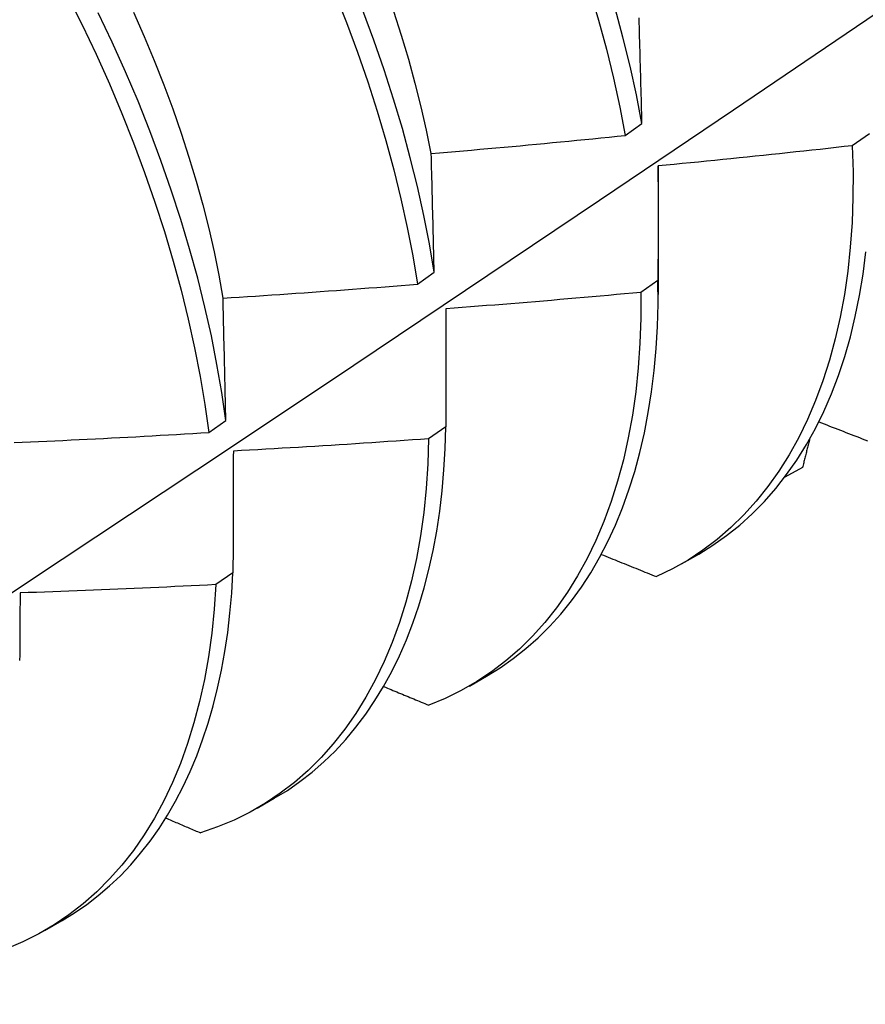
# Model space of a CAD drawing. Header units: inches. Extents: x 25 to 246, y 20 to 159.
# Tile 88 of 111: x 233.311 to 233.45, y 82.663 to 82.825. Entities that reach past the tile are written whole.
import ezdxf

# ---------------------------------------------------------------- set-up
doc = ezdxf.new("R2010")
doc.units = ezdxf.units.IN
doc.header["$MEASUREMENT"] = 0
doc.layers.add('Visible Edges(ANSI)', color=7, linetype='Continuous', lineweight=25)

msp = doc.modelspace()

# ---------------------------------------------------------------- linework, layer by layer
at = {"layer": 'Visible Edges(ANSI)'}
for p, q in [((233.41034, 82.80557), (233.41309, 82.80755)), ((233.45039, 82.80585), (233.44759, 82.8039)), ((233.41575, 82.79793), (233.41573, 82.77949)), ((233.37626, 82.78119), (233.37902, 82.78316)), ((233.41571, 82.78177), (233.41291, 82.77982)), ((233.38095, 82.77715), (233.38092, 82.75776)), ((233.34207, 82.75686), (233.34484, 82.75882)), ((233.38092, 82.75776), (233.3781, 82.75582)), ((233.43942, 82.75109), (233.43651, 82.74952)), ((233.41958, 82.73529), (233.42239, 82.73691)), ((233.34601, 82.73382), (233.34318, 82.73189)), ((233.38478, 82.71525), (233.38759, 82.71687)), ((233.34998, 82.69521), (233.35279, 82.69683)), ((233.31518, 82.67517), (233.318, 82.67679))]:
    msp.add_line(p, q, dxfattribs=at)
at = {"layer": 'Visible Edges(ANSI)', "flags": 128}
for points in [[(233.20691, 82.66304), (233.22921, 82.67757), (233.25146, 82.69214), (233.27368, 82.70674), (233.29586, 82.72138), (233.318, 82.73604), (233.34009, 82.75073), (233.36215, 82.76545), (233.38416, 82.7802), (233.40614, 82.79497), (233.42808, 82.80977), (233.44997, 82.82459), (233.47183, 82.83944), (233.49364, 82.8543), (233.51542, 82.86919), (233.53715, 82.8841), (233.55885, 82.89903), (233.58051, 82.91398), (233.60212, 82.92894), (233.6237, 82.94393), (233.64524, 82.95892), (233.66673, 82.97393), (233.68819, 82.98896)], [(233.40455, 82.8293), (233.40596, 82.82449), (233.40725, 82.81971), (233.40841, 82.81495), (233.40944, 82.81024), (233.41034, 82.80557)], [(233.3189, 82.82853), (233.32129, 82.82372), (233.32357, 82.81889), (233.32574, 82.81405), (233.32779, 82.80919), (233.32972, 82.80434), (233.33153, 82.79948), (233.33321, 82.79463), (233.33477, 82.7898), (233.3362, 82.78498), (233.33751, 82.78019), (233.33869, 82.77544), (233.33973, 82.77072), (233.34064, 82.76605), (233.34142, 82.76142), (233.34207, 82.75686)], [(233.3627, 82.82894), (233.36463, 82.82409), (233.36643, 82.81923), (233.36811, 82.81438), (233.36966, 82.80955), (233.37108, 82.80474), (233.37238, 82.79995), (233.37355, 82.7952), (233.37459, 82.79048), (233.37549, 82.78581), (233.37626, 82.78119)], [(233.37902, 82.78316), (233.37824, 82.78778), (233.37732, 82.79246), (233.37628, 82.79718), (233.3751, 82.80193), (233.37379, 82.80672), (233.37236, 82.81153), (233.37079, 82.81637), (233.36911, 82.82122), (233.3673, 82.82607)], [(233.41309, 82.80755), (233.41218, 82.81222), (233.41114, 82.81693), (233.40997, 82.82169), (233.40867, 82.82647)], [(233.34484, 82.75882), (233.34418, 82.76339), (233.34339, 82.76802), (233.34247, 82.7727), (233.34141, 82.77742), (233.34023, 82.78218), (233.33891, 82.78697), (233.33747, 82.79178), (233.3359, 82.79662), (233.3342, 82.80147), (233.33239, 82.80632), (233.33045, 82.81118), (233.32839, 82.81604), (233.32622, 82.82088), (233.32393, 82.82571)], [(233.32969, 82.82578), (233.33144, 82.82182), (233.3331, 82.81785), (233.33466, 82.81389), (233.33614, 82.80992), (233.33751, 82.80597), (233.33879, 82.80203), (233.33998, 82.7981), (233.34106, 82.79419), (233.34204, 82.79032), (233.34292, 82.78647), (233.34369, 82.78266), (233.34436, 82.77889)], [(233.37235, 82.82595), (233.37362, 82.82201), (233.37479, 82.81808), (233.37586, 82.81418), (233.37683, 82.8103), (233.3777, 82.80646), (233.37847, 82.80264)], [(233.41309, 82.80755), (233.41307, 82.80834), (233.41305, 82.80914), (233.41303, 82.80993), (233.41301, 82.81073), (233.41299, 82.81152), (233.41296, 82.81231), (233.41294, 82.8131), (233.41292, 82.81389), (233.4129, 82.81468), (233.41288, 82.81547), (233.41286, 82.81626), (233.41284, 82.81705), (233.41282, 82.81783), (233.4128, 82.81861), (233.41277, 82.8194), (233.41275, 82.82018), (233.41273, 82.82096), (233.41271, 82.82174), (233.41269, 82.82252), (233.41267, 82.8233), (233.41264, 82.82408), (233.41262, 82.82485)], [(233.37853, 82.80263), (233.37986, 82.80274), (233.38118, 82.80285), (233.38251, 82.80296), (233.38384, 82.80308), (233.38516, 82.80319), (233.38649, 82.80331), (233.38781, 82.80342), (233.38914, 82.80354), (233.39047, 82.80366), (233.39179, 82.80378), (233.39312, 82.8039), (233.39444, 82.80403), (233.39577, 82.80415), (233.39709, 82.80427), (233.39842, 82.8044), (233.39974, 82.80453), (233.40107, 82.80465), (233.40239, 82.80478), (233.40372, 82.80491), (233.40504, 82.80504), (233.40637, 82.80517), (233.40769, 82.80531), (233.40902, 82.80544), (233.41034, 82.80557)], [(233.44759, 82.8039), (233.44771, 82.79961), (233.44769, 82.7954), (233.44754, 82.79128), (233.44725, 82.78726), (233.44683, 82.78333), (233.44628, 82.7795), (233.4456, 82.77579), (233.44478, 82.77219), (233.44384, 82.7687), (233.44277, 82.76534), (233.44157, 82.76211), (233.44025, 82.759), (233.4388, 82.75603), (233.43724, 82.7532), (233.43555, 82.75051), (233.43375, 82.74797), (233.43184, 82.74557), (233.42981, 82.74333), (233.42768, 82.74124), (233.42543, 82.73931), (233.42309, 82.73753), (233.42065, 82.73592), (233.41811, 82.73448), (233.41548, 82.7332)], [(233.44759, 82.8039), (233.44627, 82.80375), (233.44494, 82.8036), (233.44361, 82.80345), (233.44229, 82.8033), (233.44096, 82.80316), (233.43963, 82.80301), (233.43831, 82.80287), (233.43698, 82.80272), (233.43565, 82.80258), (233.43433, 82.80244), (233.433, 82.8023), (233.43167, 82.80216), (233.43034, 82.80202), (233.42901, 82.80188), (233.42769, 82.80175), (233.42636, 82.80161), (233.42503, 82.80148), (233.4237, 82.80134), (233.42237, 82.80121), (233.42104, 82.80108), (233.41971, 82.80095), (233.41839, 82.80082), (233.41706, 82.8007), (233.41573, 82.80057)], [(233.37902, 82.78316), (233.379, 82.78398), (233.37898, 82.7848), (233.37896, 82.78562), (233.37894, 82.78644), (233.37892, 82.78726), (233.3789, 82.78808), (233.37888, 82.78889), (233.37886, 82.78971), (233.37884, 82.79052), (233.37882, 82.79134), (233.3788, 82.79215), (233.37878, 82.79296), (233.37876, 82.79377), (233.37874, 82.79458), (233.37872, 82.79539), (233.3787, 82.7962), (233.37868, 82.79701), (233.37866, 82.79781), (233.37864, 82.79862), (233.37862, 82.79942), (233.37859, 82.80022), (233.37857, 82.80102), (233.37855, 82.80183), (233.37853, 82.80263)], [(233.41567, 82.8006), (233.41567, 82.80049), (233.41568, 82.80038), (233.41568, 82.80027), (233.41568, 82.80016), (233.41568, 82.80005), (233.41568, 82.79993), (233.41569, 82.79982), (233.41569, 82.79971), (233.41569, 82.7996), (233.41569, 82.79949), (233.41569, 82.79938), (233.41569, 82.79927), (233.41569, 82.79916), (233.4157, 82.79905), (233.4157, 82.79894), (233.4157, 82.79883), (233.4157, 82.79872), (233.4157, 82.79861), (233.4157, 82.79851), (233.4157, 82.7984), (233.4157, 82.79829), (233.4157, 82.79818), (233.4157, 82.79807), (233.4157, 82.79796)], [(233.41573, 82.80057), (233.41573, 82.7998), (233.41573, 82.79902), (233.41572, 82.79825), (233.41572, 82.79747), (233.41572, 82.7967), (233.41572, 82.79592), (233.41572, 82.79514), (233.41572, 82.79436), (233.41572, 82.79358), (233.41572, 82.7928), (233.41572, 82.79202), (233.41572, 82.79124), (233.41572, 82.79045), (233.41572, 82.78967), (233.41572, 82.78888), (233.41572, 82.7881), (233.41572, 82.78731), (233.41572, 82.78652), (233.41572, 82.78573), (233.41571, 82.78494), (233.41571, 82.78415), (233.41571, 82.78335), (233.41571, 82.78256), (233.41571, 82.78177)], [(233.42239, 82.73691), (233.42472, 82.73835), (233.42697, 82.73993), (233.42913, 82.74166), (233.43119, 82.74352), (233.43316, 82.74552), (233.43504, 82.74766), (233.43682, 82.74993), (233.4385, 82.75233), (233.44007, 82.75486), (233.44154, 82.75751), (233.4429, 82.76028), (233.44416, 82.76317), (233.44531, 82.76618), (233.44634, 82.7693), (233.44727, 82.77253), (233.44808, 82.77587), (233.44878, 82.7793), (233.44936, 82.78283), (233.44982, 82.78646)], [(233.34438, 82.77889), (233.34571, 82.77897), (233.34704, 82.77906), (233.34837, 82.77914), (233.3497, 82.77923), (233.35103, 82.77932), (233.35236, 82.77941), (233.35369, 82.7795), (233.35502, 82.77959), (233.35634, 82.77968), (233.35767, 82.77978), (233.359, 82.77987), (233.36033, 82.77997), (233.36166, 82.78006), (233.36299, 82.78016), (233.36432, 82.78026), (233.36564, 82.78036), (233.36697, 82.78046), (233.3683, 82.78056), (233.36963, 82.78066), (233.37095, 82.78077), (233.37228, 82.78087), (233.37361, 82.78098), (233.37494, 82.78108), (233.37626, 82.78119)], [(233.38759, 82.71687), (233.38983, 82.71825), (233.39199, 82.71975), (233.39406, 82.72139), (233.39606, 82.72316), (233.39796, 82.72505), (233.39978, 82.72707), (233.40151, 82.72921), (233.40315, 82.73147), (233.40469, 82.73385), (233.40614, 82.73635), (233.40749, 82.73895), (233.40875, 82.74167), (233.4099, 82.74449), (233.41095, 82.74742), (233.4119, 82.75046), (233.41275, 82.75359), (233.41349, 82.75681), (233.41413, 82.76013), (233.41466, 82.76353), (233.41509, 82.76702), (233.41541, 82.7706), (233.41562, 82.77425), (233.41572, 82.77797), (233.41571, 82.78177)], [(233.41291, 82.77982), (233.4129, 82.77561), (233.41275, 82.77148), (233.41247, 82.76745), (233.41206, 82.76352), (233.41152, 82.75969), (233.41084, 82.75597), (233.41004, 82.75236), (233.4091, 82.74887), (233.40804, 82.7455), (233.40685, 82.74226), (233.40553, 82.73914), (233.40409, 82.73617), (233.40253, 82.73333), (233.40086, 82.73063), (233.39906, 82.72808), (233.39715, 82.72567), (233.39513, 82.72342), (233.39301, 82.72132), (233.39077, 82.71938), (233.38843, 82.7176), (233.386, 82.71598), (233.38346, 82.71452), (233.38084, 82.71323), (233.37812, 82.71211)], [(233.41291, 82.77982), (233.41158, 82.7797), (233.41025, 82.77958), (233.40892, 82.77946), (233.40759, 82.77934), (233.40626, 82.77922), (233.40492, 82.7791), (233.40359, 82.77898), (233.40226, 82.77886), (233.40093, 82.77875), (233.3996, 82.77864), (233.39827, 82.77852), (233.39694, 82.77841), (233.39561, 82.7783), (233.39427, 82.77819), (233.39294, 82.77808), (233.39161, 82.77797), (233.39028, 82.77787), (233.38895, 82.77776), (233.38761, 82.77766), (233.38628, 82.77756), (233.38495, 82.77745), (233.38362, 82.77735), (233.38228, 82.77725), (233.38095, 82.77715)], [(233.34484, 82.75882), (233.34482, 82.75967), (233.3448, 82.76051), (233.34478, 82.76136), (233.34477, 82.7622), (233.34475, 82.76305), (233.34473, 82.76389), (233.34471, 82.76473), (233.34469, 82.76557), (233.34468, 82.76641), (233.34466, 82.76725), (233.34464, 82.76809), (233.34462, 82.76892), (233.3446, 82.76976), (233.34458, 82.77059), (233.34456, 82.77143), (233.34454, 82.77226), (233.34452, 82.77309), (233.3445, 82.77392), (233.34448, 82.77475), (233.34446, 82.77558), (233.34444, 82.77641), (233.34442, 82.77723), (233.3444, 82.77806), (233.34438, 82.77889)], [(233.4421, 82.7586), (233.44254, 82.75843), (233.44298, 82.75825), (233.44343, 82.75808), (233.44387, 82.75791), (233.44431, 82.75773), (233.44476, 82.75756), (233.4452, 82.75738), (233.44564, 82.75721), (233.44609, 82.75704), (233.44653, 82.75686), (233.44697, 82.75669), (233.44742, 82.75652), (233.44786, 82.75634), (233.44831, 82.75617), (233.44875, 82.756), (233.4492, 82.75582), (233.44964, 82.75565), (233.45008, 82.75548)], [(233.31013, 82.75519), (233.31146, 82.75525), (233.3128, 82.75531), (233.31413, 82.75537), (233.31546, 82.75543), (233.31679, 82.75549), (233.31812, 82.75555), (233.31945, 82.75562), (233.32078, 82.75568), (233.32211, 82.75575), (233.32345, 82.75581), (233.32478, 82.75588), (233.32611, 82.75595), (233.32744, 82.75602), (233.32877, 82.75609), (233.3301, 82.75616), (233.33143, 82.75624), (233.33276, 82.75631), (233.33409, 82.75639), (233.33542, 82.75646), (233.33675, 82.75654), (233.33808, 82.75662), (233.33941, 82.7567), (233.34074, 82.75678), (233.34207, 82.75686)], [(233.35279, 82.69683), (233.35494, 82.69814), (233.357, 82.69958), (233.359, 82.70113), (233.36092, 82.7028), (233.36275, 82.70459), (233.36451, 82.70649), (233.36619, 82.70851), (233.36779, 82.71063), (233.3693, 82.71286), (233.37072, 82.7152), (233.37206, 82.71765), (233.3733, 82.72019), (233.37446, 82.72284), (233.37552, 82.72558), (233.37649, 82.72842), (233.37737, 82.73135), (233.37815, 82.73437), (233.37884, 82.73748), (233.37943, 82.74066), (233.37993, 82.74393), (233.38032, 82.74728), (233.38062, 82.7507), (233.38082, 82.75419), (233.38092, 82.75776)], [(233.3781, 82.75582), (233.37797, 82.75169), (233.3777, 82.74765), (233.37729, 82.74371), (233.37676, 82.73987), (233.37609, 82.73615), (233.37529, 82.73253), (233.37436, 82.72903), (233.37331, 82.72566), (233.37212, 82.72241), (233.37081, 82.71929), (233.36938, 82.7163), (233.36783, 82.71345), (233.36616, 82.71074), (233.36437, 82.70818), (233.36247, 82.70577), (233.36046, 82.70351), (233.35834, 82.7014), (233.35611, 82.69945), (233.35378, 82.69766), (233.35135, 82.69603), (233.34882, 82.69456), (233.3462, 82.69326), (233.34348, 82.69213), (233.34069, 82.69117)], [(233.3781, 82.75582), (233.37677, 82.75572), (233.37544, 82.75563), (233.3741, 82.75553), (233.37277, 82.75544), (233.37143, 82.75535), (233.3701, 82.75526), (233.36877, 82.75517), (233.36743, 82.75508), (233.3661, 82.75499), (233.36476, 82.7549), (233.36343, 82.75482), (233.3621, 82.75474), (233.36076, 82.75465), (233.35943, 82.75457), (233.35809, 82.75449), (233.35676, 82.75441), (233.35542, 82.75433), (233.35409, 82.75425), (233.35275, 82.75417), (233.35142, 82.7541), (233.35008, 82.75402), (233.34875, 82.75395), (233.34741, 82.75388), (233.34608, 82.75381)], [(233.44059, 82.75576), (233.44054, 82.75557), (233.44049, 82.75537), (233.44045, 82.75518), (233.4404, 82.75498), (233.44035, 82.75479), (233.4403, 82.75459), (233.44025, 82.7544), (233.4402, 82.75421), (233.44015, 82.75401), (233.4401, 82.75382), (233.44006, 82.75362), (233.44001, 82.75343), (233.43996, 82.75323), (233.43991, 82.75304), (233.43986, 82.75284), (233.43981, 82.75265), (233.43976, 82.75245), (233.43971, 82.75226), (233.43966, 82.75207), (233.43961, 82.75187), (233.43957, 82.75168), (233.43952, 82.75148), (233.43947, 82.75129), (233.43942, 82.75109)], [(233.34608, 82.75381), (233.34607, 82.75298), (233.34607, 82.75216), (233.34607, 82.75134), (233.34606, 82.75051), (233.34606, 82.74969), (233.34606, 82.74886), (233.34606, 82.74803), (233.34605, 82.7472), (233.34605, 82.74638), (233.34605, 82.74554), (233.34605, 82.74471), (233.34604, 82.74388), (233.34604, 82.74305), (233.34604, 82.74221), (233.34603, 82.74138), (233.34603, 82.74054), (233.34603, 82.73971), (233.34602, 82.73887), (233.34602, 82.73803), (233.34602, 82.73719), (233.34602, 82.73635), (233.34601, 82.73551), (233.34601, 82.73466), (233.34601, 82.73382)], [(233.40642, 82.73685), (233.40679, 82.7367), (233.40717, 82.73655), (233.40755, 82.7364), (233.40792, 82.73624), (233.4083, 82.73609), (233.40868, 82.73594), (233.40905, 82.73579), (233.40943, 82.73563), (233.40981, 82.73548), (233.41019, 82.73533), (233.41056, 82.73518), (233.41094, 82.73502), (233.41132, 82.73487), (233.4117, 82.73472), (233.41207, 82.73457), (233.41245, 82.73441), (233.41283, 82.73426), (233.41321, 82.73411), (233.41358, 82.73396), (233.41396, 82.73381), (233.41434, 82.73365), (233.41472, 82.7335), (233.4151, 82.73335), (233.41548, 82.7332)], [(233.318, 82.67679), (233.32004, 82.67804), (233.32202, 82.6794), (233.32393, 82.68087), (233.32577, 82.68245), (233.32754, 82.68413), (233.32924, 82.68592), (233.33087, 82.68781), (233.33242, 82.6898), (233.33389, 82.69189), (233.33528, 82.69408), (233.3366, 82.69637), (233.33783, 82.69875), (233.33899, 82.70122), (233.34006, 82.70378), (233.34104, 82.70643), (233.34194, 82.70916), (233.34276, 82.71198), (233.34349, 82.71488), (233.34413, 82.71786), (233.34468, 82.72091), (233.34515, 82.72403), (233.34552, 82.72723), (233.34581, 82.73049), (233.34601, 82.73382)], [(233.34318, 82.73189), (233.34292, 82.72785), (233.34252, 82.7239), (233.34199, 82.72006), (233.34133, 82.71632), (233.34054, 82.7127), (233.33962, 82.7092), (233.33857, 82.70581), (233.3374, 82.70256), (233.3361, 82.69943), (233.33467, 82.69643), (233.33313, 82.69358), (233.33147, 82.69086), (233.32968, 82.68829), (233.32779, 82.68587), (233.32578, 82.6836), (233.32367, 82.68148), (233.32145, 82.67952), (233.31912, 82.67772), (233.31669, 82.67608), (233.31417, 82.67461), (233.31156, 82.6733), (233.30885, 82.67215)], [(233.34318, 82.73189), (233.34184, 82.73182), (233.34051, 82.73175), (233.33917, 82.73169), (233.33784, 82.73162), (233.3365, 82.73156), (233.33516, 82.73149), (233.33383, 82.73143), (233.33249, 82.73137), (233.33115, 82.73131), (233.32982, 82.73125), (233.32848, 82.73119), (233.32714, 82.73113), (233.32581, 82.73108), (233.32447, 82.73102), (233.32313, 82.73097), (233.3218, 82.73091), (233.32046, 82.73086), (233.31912, 82.73081), (233.31778, 82.73076), (233.31645, 82.73071), (233.31511, 82.73067), (233.31377, 82.73062), (233.31243, 82.73057), (233.3111, 82.73053)], [(233.3111, 82.73053), (233.31109, 82.72968), (233.31109, 82.72884), (233.31108, 82.72799), (233.31108, 82.72714), (233.31107, 82.72629), (233.31107, 82.72544), (233.31106, 82.72459), (233.31106, 82.72373), (233.31105, 82.72288), (233.31105, 82.72203), (233.31104, 82.72117), (233.31104, 82.72031), (233.31103, 82.71946)], [(233.37071, 82.71519), (233.37102, 82.71506), (233.37133, 82.71493), (233.37164, 82.7148), (233.37194, 82.71467), (233.37225, 82.71454), (233.37256, 82.71442), (233.37287, 82.71429), (233.37318, 82.71416), (233.37349, 82.71403), (233.37379, 82.7139), (233.3741, 82.71377), (233.37441, 82.71365), (233.37472, 82.71352), (233.37503, 82.71339), (233.37534, 82.71326), (233.37565, 82.71313), (233.37596, 82.71301), (233.37626, 82.71288), (233.37657, 82.71275), (233.37688, 82.71262), (233.37719, 82.71249), (233.3775, 82.71236), (233.37781, 82.71224), (233.37812, 82.71211)], [(233.33499, 82.6936), (233.33523, 82.6935), (233.33546, 82.6934), (233.3357, 82.6933), (233.33594, 82.6932), (233.33617, 82.6931), (233.33641, 82.69299), (233.33665, 82.69289), (233.33689, 82.69279), (233.33712, 82.69269), (233.33736, 82.69259), (233.3376, 82.69249), (233.33784, 82.69239), (233.33807, 82.69228), (233.33831, 82.69218), (233.33855, 82.69208), (233.33878, 82.69198), (233.33902, 82.69188), (233.33926, 82.69178), (233.3395, 82.69168), (233.33974, 82.69157), (233.33997, 82.69147), (233.34021, 82.69137), (233.34045, 82.69127), (233.34069, 82.69117)]]:
    msp.add_lwpolyline(points, dxfattribs=at)

doc.saveas('drawing.dxf')
